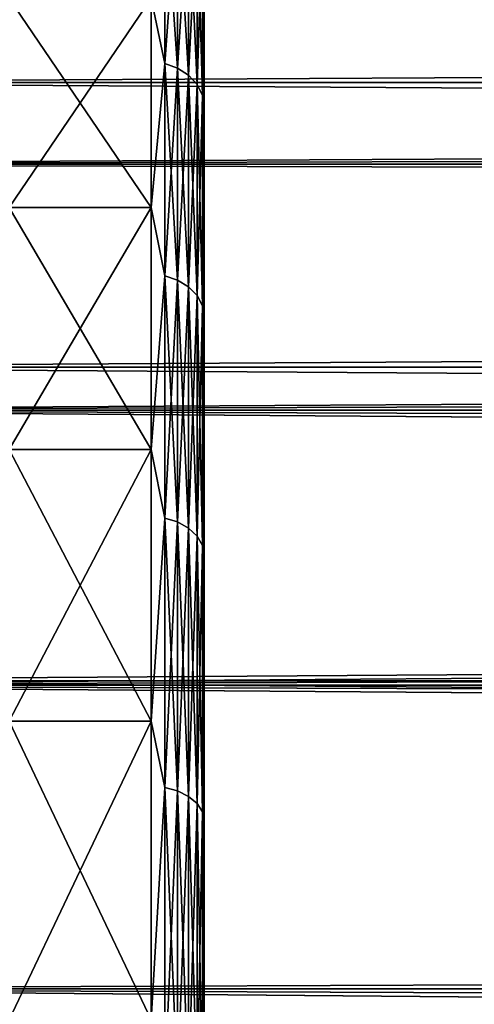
# Model space of a CAD drawing. Header units: metres. Extents: x -150 to 310, y -128 to 84.
# Tile 51 of 256: x -125.04 to -122.47, y 12.25 to 17.81. Entities that reach past the tile are written whole.
import ezdxf

# ---------------------------------------------------------------- set-up
doc = ezdxf.new("R2010")
doc.units = ezdxf.units.M
doc.layers.add('solid_26009703_SW0001', color=7, linetype='CONTINUOUS')
doc.layers.add('solid_26009703_SW0001_01', color=7, linetype='CONTINUOUS')

msp = doc.modelspace()

# ---------------------------------------------------------------- linework, layer by layer
at = {"layer": 'solid_26009703_SW0001'}
for points in [[(127.5, 18.87756, 13.139169), (-127.5, 18.87756, 13.139169), (-127.5, 17.451437, 14.981567)], [(127.5, 17.451437, 14.981567), (127.5, 18.87756, 13.139169), (-127.5, 17.451437, 14.981567)], [(-124.010223, 18.384924, 9.018235), (-124, 17.663553, 10.204708), (-124, 18.635826, 8.298182)], [(-124.010223, 18.384924, -9.018235), (-124, 18.635815, -8.298205), (-124, 17.66354, -10.204732)], [(-124, 18.635815, -8.298205), (-124, 18.635826, 8.298182), (-124, 17.663553, 10.204708)], [(-124, 17.66354, -10.204732), (-124, 18.635815, -8.298205), (-124, 17.663553, 10.204708)], [(-124.222656, 17.558331, -10.944191), (-124.300003, 17.926725, -10.35), (-124.222656, 18.575449, -9.111692)], [(-124.222656, 18.575449, 9.111692), (-124.300003, 17.926725, 10.35), (-124.222656, 17.558331, 10.944191)], [(-124.222656, 18.575449, 9.111692), (-124.222656, 17.558331, 10.944191), (-124.150208, 18.548574, 9.098511)], [(-124.222656, 18.575449, -9.111692), (-124.150208, 18.548574, -9.098511), (-124.150208, 17.532927, -10.928357)], [(-124.222656, 17.558331, -10.944191), (-124.222656, 18.575449, -9.111692), (-124.150208, 17.532927, -10.928357)], [(-124.222656, 17.558331, 10.944191), (-124.150208, 17.532927, 10.928357), (-124.150208, 18.548574, 9.098511)], [(-124.150208, 18.548574, 9.098511), (-124.150208, 17.532927, 10.928357), (-124.087982, 18.505766, 9.077511)], [(-124.150208, 18.548574, -9.098511), (-124.087982, 18.505766, -9.077511), (-124.087982, 17.492462, -10.903134)], [(-124.150208, 17.532927, -10.928357), (-124.150208, 18.548574, -9.098511), (-124.087982, 17.492462, -10.903134)], [(-124.150208, 17.532927, 10.928357), (-124.087982, 17.492462, 10.903134), (-124.087982, 18.505766, 9.077511)], [(-124.087982, 18.505766, 9.077511), (-124.087982, 17.492462, 10.903134), (-124.04023, 18.449944, 9.05013)], [(-124.087982, 18.505766, -9.077511), (-124.04023, 18.449944, -9.05013), (-124.04023, 17.439697, -10.870246)], [(-124.087982, 17.492462, -10.903134), (-124.087982, 18.505766, -9.077511), (-124.04023, 17.439697, -10.870246)], [(-124.087982, 17.492462, 10.903134), (-124.04023, 17.439697, 10.870246), (-124.04023, 18.449944, 9.05013)], [(-124.04023, 18.449944, 9.05013), (-124.04023, 17.439697, 10.870246), (-124.010223, 18.384924, 9.018235)], [(-124.04023, 18.449944, -9.05013), (-124.010223, 18.384924, -9.018235), (-124.010223, 17.378237, -10.831938)], [(-124.04023, 17.439697, -10.870246), (-124.04023, 18.449944, -9.05013), (-124.010223, 17.378237, -10.831938)], [(-124.04023, 17.439697, 10.870246), (-124.010223, 17.378237, 10.831938), (-124.010223, 18.384924, 9.018235)], [(-124.010223, 18.384924, 9.018235), (-124.010223, 17.378237, 10.831938), (-124, 17.663553, 10.204708)], [(-124.010223, 17.378237, -10.831938), (-124.010223, 18.384924, -9.018235), (-124, 17.66354, -10.204732)], [(97.199997, 18.186533, -10.5), (-128, 18.185108, -10.501361), (-128, 16.990728, -12.341079)], [(97.199997, 17.612082, -11.43742), (97.199997, 18.186533, -10.5), (-128, 16.990728, -12.341079)], [(97.199997, 18.186533, 10.5), (97.199997, 17.612082, 11.43742), (-128, 18.185108, 10.501361)], [(97.199997, 17.612082, 11.43742), (-128, 16.990728, 12.341079), (-128, 18.185108, 10.501361)], [(-125.099998, 17.926725, -10.35), (-124.300003, 17.926725, -10.35), (-124.300003, 16.746651, -12.167155)], [(-125.099998, 16.746651, -12.167155), (-125.099998, 17.926725, -10.35), (-124.300003, 16.746651, -12.167155)], [(-125.099998, 16.746651, 12.167155), (-124.300003, 16.746651, 12.167155), (-124.300003, 17.926725, 10.35)], [(-125.099998, 17.926725, 10.35), (-125.099998, 16.746651, 12.167155), (-124.300003, 17.926725, 10.35)], [(-124.222656, 17.558331, -10.944191), (-124.300003, 16.746651, -12.167155), (-124.300003, 17.926725, -10.35)], [(-124.222656, 17.558331, 10.944191), (-124.300003, 17.926725, 10.35), (-124.300003, 16.746651, 12.167155)], [(-124.010223, 17.378237, 10.831938), (-124, 16.502449, 11.992384), (-124, 17.663553, 10.204708)], [(-124.010223, 17.378237, -10.831938), (-124, 17.66354, -10.204732), (-124, 16.502434, -11.992405)], [(-124, 17.66354, -10.204732), (-124, 17.663553, 10.204708), (-124, 16.502449, 11.992384)], [(-124, 16.502434, -11.992405), (-124, 17.66354, -10.204732), (-124, 16.502449, 11.992384)], [(97.199997, 16.989357, -12.343491), (97.199997, 17.612082, -11.43742), (-128, 16.990728, -12.341079)], [(97.199997, 17.612082, 11.43742), (97.199997, 16.989357, 12.343491), (-128, 16.990728, 12.341079)], [(-124.222656, 16.361038, -12.664387), (-124.300003, 16.746651, -12.167155), (-124.222656, 17.558331, -10.944191)], [(-124.222656, 17.558331, 10.944191), (-124.300003, 16.746651, 12.167155), (-124.222656, 16.361038, 12.664387)], [(-124.222656, 17.558331, 10.944191), (-124.222656, 16.361038, 12.664387), (-124.150208, 17.532927, 10.928357)], [(-124.222656, 17.558331, -10.944191), (-124.150208, 17.532927, -10.928357), (-124.150208, 16.337368, -12.646064)], [(-124.222656, 16.361038, -12.664387), (-124.222656, 17.558331, -10.944191), (-124.150208, 16.337368, -12.646064)], [(-124.222656, 16.361038, 12.664387), (-124.150208, 16.337368, 12.646064), (-124.150208, 17.532927, 10.928357)], [(-124.150208, 17.532927, 10.928357), (-124.150208, 16.337368, 12.646064), (-124.087982, 17.492462, 10.903134)], [(-124.150208, 17.532927, -10.928357), (-124.087982, 17.492462, -10.903134), (-124.087982, 16.299662, -12.616878)], [(-124.150208, 16.337368, -12.646064), (-124.150208, 17.532927, -10.928357), (-124.087982, 16.299662, -12.616878)], [(-124.150208, 16.337368, 12.646064), (-124.087982, 16.299662, 12.616878), (-124.087982, 17.492462, 10.903134)], [(-124.087982, 17.492462, 10.903134), (-124.087982, 16.299662, 12.616878), (-124.04023, 17.439697, 10.870246)], [(-124.087982, 17.492462, -10.903134), (-124.04023, 17.439697, -10.870246), (-124.04023, 16.250496, -12.578819)], [(-124.087982, 16.299662, -12.616878), (-124.087982, 17.492462, -10.903134), (-124.04023, 16.250496, -12.578819)], [(127.5, 17.451437, 14.981567), (-127.5, 17.451437, 14.981567), (-127.5, 15.846239, 16.670235)], [(127.5, 15.846239, 16.670235), (127.5, 17.451437, 14.981567), (-127.5, 15.846239, 16.670235)], [(-124.087982, 16.299662, 12.616878), (-124.04023, 16.250496, 12.578819), (-124.04023, 17.439697, 10.870246)], [(-124.04023, 17.439697, 10.870246), (-124.04023, 16.250496, 12.578819), (-124.010223, 17.378237, 10.831938)], [(-124.04023, 17.439697, -10.870246), (-124.010223, 17.378237, -10.831938), (-124.010223, 16.193226, -12.53449)], [(-124.04023, 16.250496, -12.578819), (-124.04023, 17.439697, -10.870246), (-124.010223, 16.193226, -12.53449)], [(-124.04023, 16.250496, 12.578819), (-124.010223, 16.193226, 12.53449), (-124.010223, 17.378237, 10.831938)], [(-124.010223, 17.378237, 10.831938), (-124.010223, 16.193226, 12.53449), (-124, 16.502449, 11.992384)], [(-124.010223, 16.193226, -12.53449), (-124.010223, 17.378237, -10.831938), (-124, 16.502434, -11.992405)], [(97.199997, 16.989357, -12.343491), (-128, 16.990728, -12.341079), (-128, 15.604132, -14.053188)], [(97.199997, 16.320065, 13.215728), (-128, 15.604132, 14.053188), (-128, 16.990728, 12.341079)], [(97.199997, 16.989357, 12.343491), (97.199997, 16.320065, 13.215728), (-128, 16.990728, 12.341079)], [(97.199997, 16.320065, -13.215728), (97.199997, 16.989357, -12.343491), (-128, 15.604132, -14.053188)], [(-125.099998, 16.746651, -12.167155), (-124.300003, 16.746651, -12.167155), (-124.300003, 15.383098, -13.851004)], [(-125.099998, 15.383098, -13.851004), (-125.099998, 16.746651, -12.167155), (-124.300003, 15.383098, -13.851004)], [(-125.099998, 15.383098, 13.851004), (-124.300003, 15.383098, 13.851004), (-124.300003, 16.746651, 12.167155)], [(-125.099998, 16.746651, 12.167155), (-125.099998, 15.383098, 13.851004), (-124.300003, 16.746651, 12.167155)], [(-124.222656, 16.361038, -12.664387), (-124.300003, 15.383098, -13.851004), (-124.300003, 16.746651, -12.167155)], [(-124.222656, 16.361038, 12.664387), (-124.300003, 16.746651, 12.167155), (-124.300003, 15.383098, 13.851004)], [(-124.010223, 16.193226, 12.53449), (-124, 15.154629, 13.655747), (-124, 16.502449, 11.992384)], [(-124.010223, 16.193226, -12.53449), (-124, 16.502434, -11.992405), (-124, 15.154612, -13.655766)], [(-124, 16.502434, -11.992405), (-124, 16.502449, 11.992384), (-124, 15.154629, 13.655747)], [(-124, 15.154612, -13.655766), (-124, 16.502434, -11.992405), (-124, 15.154629, 13.655747)], [(-124.222656, 14.99586, -14.254628), (-124.300003, 15.383098, -13.851004), (-124.222656, 16.361038, -12.664387)], [(-124.222656, 16.361038, 12.664387), (-124.300003, 15.383098, 13.851004), (-124.222656, 14.99586, 14.254628)], [(-124.222656, 16.361038, 12.664387), (-124.222656, 14.99586, 14.254628), (-124.150208, 16.337368, 12.646064)], [(-124.222656, 16.361038, -12.664387), (-124.150208, 16.337368, -12.646064), (-124.150208, 14.974165, -14.234005)], [(-124.222656, 14.99586, -14.254628), (-124.222656, 16.361038, -12.664387), (-124.150208, 14.974165, -14.234005)], [(-124.222656, 14.99586, 14.254628), (-124.150208, 14.974165, 14.234005), (-124.150208, 16.337368, 12.646064)], [(-124.150208, 16.337368, 12.646064), (-124.150208, 14.974165, 14.234005), (-124.087982, 16.299662, 12.616878)], [(-124.150208, 16.337368, -12.646064), (-124.087982, 16.299662, -12.616878), (-124.087982, 14.939605, -14.201154)], [(-124.150208, 14.974165, -14.234005), (-124.150208, 16.337368, -12.646064), (-124.087982, 14.939605, -14.201154)], [(97.199997, 15.606041, -14.051743), (97.199997, 16.320065, -13.215728), (-128, 15.604132, -14.053188)], [(97.199997, 16.320065, 13.215728), (97.199997, 15.606041, 14.051743), (-128, 15.604132, 14.053188)], [(-124.150208, 14.974165, 14.234005), (-124.087982, 14.939605, 14.201154), (-124.087982, 16.299662, 12.616878)], [(-124.087982, 16.299662, 12.616878), (-124.087982, 14.939605, 14.201154), (-124.04023, 16.250496, 12.578819)], [(-124.087982, 16.299662, -12.616878), (-124.04023, 16.250496, -12.578819), (-124.04023, 14.894541, -14.158317)], [(-124.087982, 14.939605, -14.201154), (-124.087982, 16.299662, -12.616878), (-124.04023, 14.894541, -14.158317)], [(-124.087982, 14.939605, 14.201154), (-124.04023, 14.894541, 14.158317), (-124.04023, 16.250496, 12.578819)], [(-124.04023, 16.250496, 12.578819), (-124.04023, 14.894541, 14.158317), (-124.010223, 16.193226, 12.53449)], [(-124.04023, 16.250496, -12.578819), (-124.010223, 16.193226, -12.53449), (-124.010223, 14.84205, -14.10842)], [(-124.04023, 14.894541, -14.158317), (-124.04023, 16.250496, -12.578819), (-124.010223, 14.84205, -14.10842)], [(-124.04023, 14.894541, 14.158317), (-124.010223, 14.84205, 14.10842), (-124.010223, 16.193226, 12.53449)], [(-124.010223, 16.193226, 12.53449), (-124.010223, 14.84205, 14.10842), (-124, 15.154629, 13.655747)], [(-124.010223, 14.84205, -14.10842), (-124.010223, 16.193226, -12.53449), (-124, 15.154612, -13.655766)], [(127.5, 15.846239, 16.670235), (-127.5, 15.846239, 16.670235), (-127.5, 14.078438, 18.187841)], [(127.5, 14.078438, 18.187841), (127.5, 15.846239, 16.670235), (-127.5, 14.078438, 18.187841)], [(97.199997, 15.606041, -14.051743), (-128, 15.604132, -14.053188), (-128, 14.053188, -15.604132)], [(97.199997, 14.849242, -14.849242), (97.199997, 15.606041, -14.051743), (-128, 14.053188, -15.604132)], [(97.199997, 15.606041, 14.051743), (97.199997, 14.849242, 14.849242), (-128, 15.604132, 14.053188)], [(97.199997, 14.051743, 15.606041), (-128, 14.053188, 15.604132), (-128, 15.604132, 14.053188)], [(97.199997, 14.849242, 14.849242), (97.199997, 14.051743, 15.606041), (-128, 15.604132, 14.053188)], [(-125.099998, 15.383098, -13.851004), (-124.300003, 15.383098, -13.851004), (-124.300003, 13.851004, -15.383099)], [(-125.099998, 13.851004, -15.383099), (-125.099998, 15.383098, -13.851004), (-124.300003, 13.851004, -15.383099)], [(-125.099998, 13.851004, 15.383099), (-124.300003, 13.851004, 15.383099), (-124.300003, 15.383098, 13.851004)], [(-125.099998, 15.383098, 13.851004), (-125.099998, 13.851004, 15.383099), (-124.300003, 15.383098, 13.851004)], [(-124.222656, 14.99586, -14.254628), (-124.300003, 13.851004, -15.383099), (-124.300003, 15.383098, -13.851004)], [(-124.222656, 14.99586, 14.254628), (-124.300003, 15.383098, 13.851004), (-124.300003, 13.851004, 15.383099)], [(-124.010223, 14.84205, 14.10842), (-124, 13.647141, 15.162386), (-124, 15.154629, 13.655747)], [(-124.010223, 14.84205, -14.10842), (-124, 15.154612, -13.655766), (-124, 13.64712, -15.162404)], [(-124, 15.154612, -13.655766), (-124, 15.154629, 13.655747), (-124, 13.647141, 15.162386)], [(-124, 13.64712, -15.162404), (-124, 15.154612, -13.655766), (-124, 13.647141, 15.162386)], [(-124.222656, 13.476805, -15.698599), (-124.300003, 13.851004, -15.383099), (-124.222656, 14.99586, -14.254628)], [(-124.222656, 14.99586, 14.254628), (-124.300003, 13.851004, 15.383099), (-124.222656, 13.476805, 15.698599)], [(-124.222656, 14.99586, 14.254628), (-124.222656, 13.476805, 15.698599), (-124.150208, 14.974165, 14.234005)], [(-124.222656, 14.99586, -14.254628), (-124.150208, 14.974165, -14.234005), (-124.150208, 13.457307, -15.675886)], [(-124.222656, 13.476805, -15.698599), (-124.222656, 14.99586, -14.254628), (-124.150208, 13.457307, -15.675886)], [(-124.222656, 13.476805, 15.698599), (-124.150208, 13.457307, 15.675886), (-124.150208, 14.974165, 14.234005)], [(-124.150208, 14.974165, 14.234005), (-124.150208, 13.457307, 15.675886), (-124.087982, 14.939605, 14.201154)], [(-124.150208, 14.974165, -14.234005), (-124.087982, 14.939605, -14.201154), (-124.087982, 13.426248, -15.639707)], [(-124.150208, 13.457307, -15.675886), (-124.150208, 14.974165, -14.234005), (-124.087982, 13.426248, -15.639707)], [(-124.150208, 13.457307, 15.675886), (-124.087982, 13.426248, 15.639707), (-124.087982, 14.939605, 14.201154)], [(-124.087982, 14.939605, 14.201154), (-124.087982, 13.426248, 15.639707), (-124.04023, 14.894541, 14.158317)], [(-124.087982, 14.939605, -14.201154), (-124.04023, 14.894541, -14.158317), (-124.04023, 13.385749, -15.592531)], [(-124.087982, 13.426248, -15.639707), (-124.087982, 14.939605, -14.201154), (-124.04023, 13.385749, -15.592531)], [(-124.087982, 13.426248, 15.639707), (-124.04023, 13.385749, 15.592531), (-124.04023, 14.894541, 14.158317)], [(-124.04023, 14.894541, 14.158317), (-124.04023, 13.385749, 15.592531), (-124.010223, 14.84205, 14.10842)], [(-124.04023, 14.894541, -14.158317), (-124.010223, 14.84205, -14.10842), (-124.010223, 13.338575, -15.53758)], [(-124.04023, 13.385749, -15.592531), (-124.04023, 14.894541, -14.158317), (-124.010223, 13.338575, -15.53758)], [(97.199997, 14.051743, -15.606041), (97.199997, 14.849242, -14.849242), (-128, 14.053188, -15.604132)], [(-124.04023, 13.385749, 15.592531), (-124.010223, 13.338575, 15.53758), (-124.010223, 14.84205, 14.10842)], [(-124.010223, 14.84205, 14.10842), (-124.010223, 13.338575, 15.53758), (-124, 13.647141, 15.162386)], [(-124.010223, 13.338575, -15.53758), (-124.010223, 14.84205, -14.10842), (-124, 13.64712, -15.162404)], [(97.199997, 13.215728, -16.320065), (-128, 14.053188, -15.604132), (-128, 12.341079, -16.990728)], [(97.199997, 13.215728, -16.320065), (97.199997, 14.051743, -15.606041), (-128, 14.053188, -15.604132)], [(97.199997, 12.343491, 16.989357), (-128, 12.341079, 16.990728), (-128, 14.053188, 15.604132)], [(97.199997, 13.215728, 16.320065), (97.199997, 12.343491, 16.989357), (-128, 14.053188, 15.604132)], [(97.199997, 14.051743, 15.606041), (97.199997, 13.215728, 16.320065), (-128, 14.053188, 15.604132)], [(127.5, 14.078438, 18.187841), (-127.5, 14.078438, 18.187841), (-127.5, 12.166172, 19.518818)], [(127.5, 12.166172, 19.518818), (127.5, 14.078438, 18.187841), (-127.5, 12.166172, 19.518818)], [(-125.099998, 13.851004, -15.383099), (-124.300003, 13.851004, -15.383099), (-124.300003, 12.167154, -16.746653)], [(-125.099998, 12.167154, -16.746653), (-125.099998, 13.851004, -15.383099), (-124.300003, 12.167154, -16.746653)], [(-125.099998, 12.167154, 16.746653), (-124.300003, 12.167154, 16.746653), (-124.300003, 13.851004, 15.383099)], [(-125.099998, 13.851004, 15.383099), (-125.099998, 12.167154, 16.746653), (-124.300003, 13.851004, 15.383099)], [(-124.222656, 13.476805, -15.698599), (-124.300003, 12.167154, -16.746653), (-124.300003, 13.851004, -15.383099)], [(-124.222656, 13.476805, 15.698599), (-124.300003, 13.851004, 15.383099), (-124.300003, 12.167154, 16.746653)], [(-124.010223, 13.338575, 15.53758), (-124, 11.983064, 16.50922), (-124, 13.647141, 15.162386)], [(-124.010223, 13.338575, -15.53758), (-124, 13.64712, -15.162404), (-124, 11.98304, -16.509237)], [(-124, 13.64712, -15.162404), (-124, 13.647141, 15.162386), (-124, 11.983064, 16.50922)], [(-124, 11.98304, -16.509237), (-124, 13.64712, -15.162404), (-124, 11.983064, 16.50922)], [(-124.222656, 11.819459, -16.98148), (-124.300003, 12.167154, -16.746653), (-124.222656, 13.476805, -15.698599)], [(-124.222656, 13.476805, 15.698599), (-124.300003, 12.167154, 16.746653), (-124.222656, 11.819459, 16.98148)], [(-124.222656, 13.476805, 15.698599), (-124.222656, 11.819459, 16.98148), (-124.150208, 13.457307, 15.675886)], [(-124.222656, 13.476805, -15.698599), (-124.150208, 13.457307, -15.675886), (-124.150208, 11.802359, -16.956911)], [(-124.222656, 11.819459, -16.98148), (-124.222656, 13.476805, -15.698599), (-124.150208, 11.802359, -16.956911)], [(-124.222656, 11.819459, 16.98148), (-124.150208, 11.802359, 16.956911), (-124.150208, 13.457307, 15.675886)], [(-124.150208, 13.457307, 15.675886), (-124.150208, 11.802359, 16.956911), (-124.087982, 13.426248, 15.639707)], [(-124.150208, 13.457307, -15.675886), (-124.087982, 13.426248, -15.639707), (-124.087982, 11.77512, -16.917776)], [(-124.150208, 11.802359, -16.956911), (-124.150208, 13.457307, -15.675886), (-124.087982, 11.77512, -16.917776)], [(-124.150208, 11.802359, 16.956911), (-124.087982, 11.77512, 16.917776), (-124.087982, 13.426248, 15.639707)], [(-124.087982, 13.426248, 15.639707), (-124.087982, 11.77512, 16.917776), (-124.04023, 13.385749, 15.592531)], [(-124.087982, 13.426248, -15.639707), (-124.04023, 13.385749, -15.592531), (-124.04023, 11.739601, -16.866745)], [(-124.087982, 11.77512, -16.917776), (-124.087982, 13.426248, -15.639707), (-124.04023, 11.739601, -16.866745)], [(-124.087982, 11.77512, 16.917776), (-124.04023, 11.739601, 16.866745), (-124.04023, 13.385749, 15.592531)], [(-124.04023, 13.385749, 15.592531), (-124.04023, 11.739601, 16.866745), (-124.010223, 13.338575, 15.53758)], [(-124.04023, 13.385749, -15.592531), (-124.010223, 13.338575, -15.53758), (-124.010223, 11.698228, -16.807302)], [(-124.04023, 11.739601, -16.866745), (-124.04023, 13.385749, -15.592531), (-124.010223, 11.698228, -16.807302)], [(-124.04023, 11.739601, 16.866745), (-124.010223, 11.698228, 16.807302), (-124.010223, 13.338575, 15.53758)], [(-124.010223, 13.338575, 15.53758), (-124.010223, 11.698228, 16.807302), (-124, 11.983064, 16.50922)], [(-124.010223, 11.698228, -16.807302), (-124.010223, 13.338575, -15.53758), (-124, 11.98304, -16.509237)], [(97.199997, 12.343491, -16.989357), (97.199997, 13.215728, -16.320065), (-128, 12.341079, -16.990728)], [(97.199997, 11.43742, -17.612082), (97.199997, 12.343491, -16.989357), (-128, 12.341079, -16.990728)], [(97.199997, 12.343491, 16.989357), (97.199997, 11.43742, 17.612082), (-128, 12.341079, 16.990728)], [(97.199997, 11.43742, -17.612082), (-128, 12.341079, -16.990728), (-128, 10.501361, -18.185108)], [(97.199997, 10.5, 18.186533), (-128, 10.501361, 18.185108), (-128, 12.341079, 16.990728)], [(97.199997, 11.43742, 17.612082), (97.199997, 10.5, 18.186533), (-128, 12.341079, 16.990728)]]:
    msp.add_3dface(points, dxfattribs=at)
at = {"layer": 'solid_26009703_SW0001_01'}
for points in [[(-127.5, 18.87756, -13.139169), (127.5, 18.87756, -13.139169), (127.5, 17.451437, -14.981567)], [(-127.5, 17.451437, -14.981567), (-127.5, 18.87756, -13.139169), (127.5, 17.451437, -14.981567)], [(-127.5, 17.451437, -14.981567), (127.5, 17.451437, -14.981567), (127.5, 15.846239, -16.670235)], [(-127.5, 15.846239, -16.670235), (-127.5, 17.451437, -14.981567), (127.5, 15.846239, -16.670235)], [(-127.5, 15.846239, -16.670235), (127.5, 15.846239, -16.670235), (127.5, 14.078438, -18.187841)], [(-127.5, 14.078438, -18.187841), (-127.5, 15.846239, -16.670235), (127.5, 14.078438, -18.187841)], [(-127.5, 14.078438, -18.187841), (127.5, 14.078438, -18.187841), (127.5, 12.166172, -19.518818)], [(-127.5, 12.166172, -19.518818), (-127.5, 14.078438, -18.187841), (127.5, 12.166172, -19.518818)]]:
    msp.add_3dface(points, dxfattribs=at)

doc.saveas('drawing.dxf')
